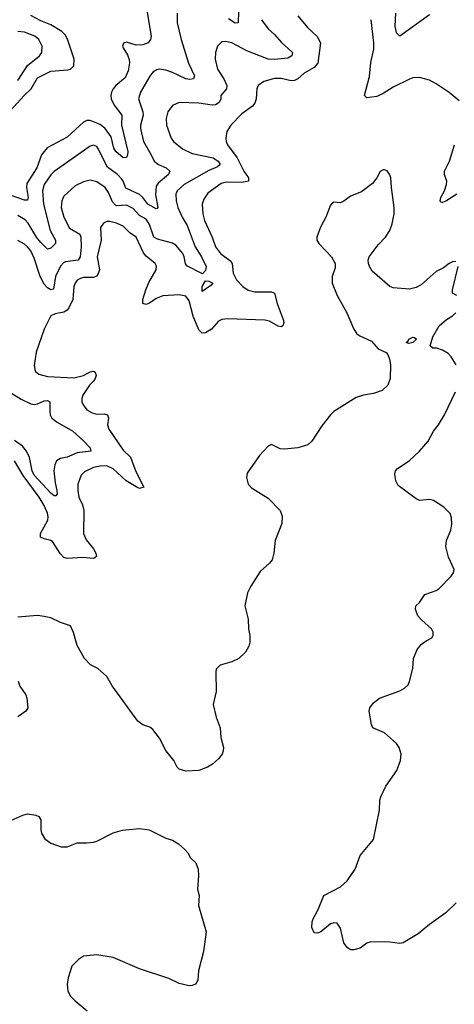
# Model space of a CAD drawing. Header units: inches. Extents: x 1843162 to 1959474, y 907081 to 1016326.
# Tile 235 of 256: x 1895702 to 1898341, y 920290 to 926270. Entities that reach past the tile are written whole.
import ezdxf

# ---------------------------------------------------------------- set-up
doc = ezdxf.new("R2010")
doc.units = ezdxf.units.IN
doc.header["$MEASUREMENT"] = 0
doc.layers.add('B8992', color=7, linetype='Continuous')

msp = doc.modelspace()

# ---------------------------------------------------------------- linework, layer by layer
at = {"layer": 'B8992', "color": 5}
for points, elevation in [([(1897032.4, 926390), (1897028.4, 926251.6), (1897010, 926248.1), (1896970, 926276.1)], 640), ([(1896469.2, 926350), (1896500.2, 926170), (1896495.2, 926150), (1896482.6, 926130), (1896450, 926116.8), (1896410, 926115.7), (1896350, 926134.3), (1896332.4, 926127.6), (1896326.3, 926110), (1896330, 926098.8), (1896356.6, 926056.6), (1896367.3, 926027.3), (1896368.3, 926008.3), (1896359.7, 925960.3), (1896342.3, 925917.7), (1896285.8, 925870), (1896268.5, 925850), (1896258.6, 925830), (1896255.1, 925810), (1896257, 925790), (1896275.3, 925750), (1896321.8, 925690), (1896320.1, 925630), (1896357.4, 925470), (1896356.9, 925450), (1896350, 925432.3), (1896330, 925431.2), (1896286.5, 925470), (1896273, 925490), (1896257.7, 925557.7), (1896220.2, 925610), (1896190, 925634.4), (1896130, 925658), (1896110, 925657), (1896090, 925648.2), (1895990, 925556.8), (1895868.7, 925491.3), (1895834.1, 925450), (1895805.5, 925370), (1895744.9, 925275.1), (1895742.3, 925250), (1895753.9, 925190), (1895750, 925174), (1895730, 925174), (1895650, 925203.2)], 620), ([(1895643.7, 925716.3), (1895728.7, 925810), (1895772.2, 925850), (1895810, 925916.6), (1895890, 925956.6), (1895994.9, 925965.1), (1896010, 925970.3), (1896030.7, 925989.3), (1896031.9, 926030), (1895992.3, 926152.3), (1895978.6, 926178.6), (1895958.4, 926198.4), (1895890, 926239.4), (1895830, 926263.8), (1895770, 926295.6)], 620), ([(1897390, 926292.7), (1897450, 926222.6), (1897507.5, 926167.5), (1897528.6, 926130), (1897513.1, 926006.9), (1897490, 925979.3), (1897430, 925945.7), (1897390, 925910.6), (1897370, 925900.8), (1897350, 925897.8), (1897290, 925913.2), (1897250, 925913.3), (1897185.1, 925894.9), (1897149.3, 925870.7), (1897141.5, 925850), (1897137.5, 925790), (1897130, 925763), (1897114.8, 925745.2), (1897050, 925697.4), (1896984.6, 925630), (1896960.3, 925590), (1896953.4, 925550), (1896954.9, 925530), (1896962.7, 925510), (1897022.1, 925430), (1897062.1, 925350), (1897091.3, 925310), (1897091.7, 925290), (1897050, 925281.7), (1896955.8, 925284.2), (1896924.6, 925275.4), (1896843.5, 925216.5), (1896819.1, 925180.9), (1896809.4, 925150.5), (1896813.7, 925090), (1896824.1, 925050), (1896870.1, 924950.1), (1896891.6, 924890), (1896921, 924850), (1896983.9, 924803.9), (1896991.8, 924790), (1896998.4, 924730), (1897018.6, 924690), (1897056.6, 924650), (1897090, 924627.9), (1897130, 924617.3), (1897230, 924617.1), (1897249.2, 924609.2), (1897266, 924546.1), (1897301.1, 924450), (1897304.9, 924430), (1897299.1, 924410), (1897290, 924403.6), (1897270.4, 924409.6), (1897218, 924438), (1897190, 924445.4), (1896965.9, 924454.1), (1896930, 924448.1), (1896910, 924438.4), (1896866, 924390), (1896830, 924367.9), (1896810, 924365.4), (1896790, 924386.6), (1896755.5, 924470), (1896730, 924561.6), (1896710, 924590.9), (1896670, 924599.8), (1896570, 924591.9), (1896530, 924577.3), (1896490, 924547.8), (1896470, 924541.2), (1896450, 924545.6), (1896449.1, 924570), (1896467.9, 924630), (1896486.4, 924673.6), (1896530.8, 924750), (1896532.8, 924772.8), (1896525.1, 924790), (1896470, 924834.7), (1896453.5, 924853.5), (1896409.7, 924950), (1896370, 924975.8), (1896330, 925015.3), (1896290, 925033.7), (1896250, 925044.7), (1896230, 925043.5), (1896210, 925033.6), (1896193.1, 925006.9), (1896195.6, 924930), (1896172.4, 924830), (1896185.6, 924750), (1896177, 924723), (1896167.9, 924712.1), (1896150, 924703.8), (1896090, 924703.7), (1896070, 924699), (1896051.5, 924688.5), (1896037.6, 924670), (1896030.2, 924650), (1896024.6, 924570), (1896000.6, 924519.4), (1895990, 924505.6), (1895970, 924494), (1895916.1, 924483.9), (1895890, 924471.2), (1895849.3, 924390), (1895800.7, 924250), (1895790.3, 924170.3), (1895795.3, 924135.3), (1895817.7, 924117.8), (1895870, 924102.8), (1896030, 924094.4), (1896090, 924109), (1896130, 924132.2), (1896150, 924135.8), (1896160.8, 924130), (1896166.3, 924110), (1896159.8, 924090), (1896150, 924074), (1896124.8, 924050), (1896085.4, 923990), (1896079.2, 923970), (1896079.1, 923950), (1896087.1, 923930), (1896110, 923901.3), (1896141.6, 923881.6), (1896170, 923874.8), (1896215.3, 923875.3), (1896234.9, 923870), (1896240.2, 923850), (1896234.5, 923810), (1896242.5, 923782.5), (1896330, 923655.2), (1896373.6, 923613.6), (1896406, 923526), (1896455.5, 923430), (1896430, 923423.5), (1896410, 923432.1), (1896349.1, 923470), (1896270, 923542.5), (1896230, 923559.9), (1896190, 923558.3), (1896150.1, 923549.9), (1896095.8, 923524.2), (1896075.9, 923504.1), (1896055.5, 923450), (1896054.1, 923410), (1896061.4, 923370), (1896082.8, 923322.8), (1896091.4, 923290), (1896090.1, 923150), (1896105.7, 923110), (1896150, 923056.6), (1896164, 923030), (1896168.3, 923010), (1896158.7, 923001.3), (1896150, 922997.6), (1896084.1, 923004.1), (1895990, 922997.9), (1895970, 923003.5), (1895947.6, 923027.6), (1895899.9, 923099.9), (1895890, 923107.8), (1895850, 923117.5), (1895828.1, 923128.1), (1895828.3, 923150), (1895871.9, 923230), (1895874.6, 923250), (1895870, 923272.1), (1895850, 923318.9), (1895820.6, 923370), (1895722.2, 923502.2), (1895670.7, 923590)], 680), ([(1896657.7, 926310), (1896658.2, 926250), (1896681.5, 926150), (1896726.3, 926006.3), (1896763.1, 925930), (1896758, 925910), (1896734.1, 925905.9), (1896710, 925909.8), (1896629.4, 925949.4), (1896590, 925963.4), (1896550.2, 925969.8), (1896534, 925966), (1896510, 925952.2), (1896492, 925928), (1896435.5, 925830), (1896422.9, 925790), (1896450.1, 925710), (1896451.2, 925690), (1896435.8, 925630), (1896435.1, 925610), (1896452.7, 925530), (1896500.2, 925450), (1896518.5, 925410), (1896544.4, 925390), (1896592.2, 925370), (1896613.1, 925350), (1896605.8, 925330), (1896542, 925278), (1896530, 925259.7), (1896526.5, 925206.5), (1896541.3, 925130), (1896536.5, 925123.5), (1896530, 925122.2), (1896480.3, 925150), (1896449.6, 925189.6), (1896428.6, 925208.6), (1896346, 925246), (1896330.8, 925290), (1896322.2, 925302.2), (1896294.7, 925330), (1896235.1, 925375.1), (1896176.8, 925490), (1896170, 925499.1), (1896150, 925508.5), (1896130, 925502.2), (1895910, 925347.8), (1895890, 925327.8), (1895850.1, 925270), (1895839.3, 925230), (1895846.4, 925150), (1895886.9, 924990), (1895919.3, 924930), (1895919.6, 924910), (1895890, 924882.4), (1895870, 924876), (1895830, 924916.1), (1895802.9, 924950), (1895753.9, 925033.9), (1895734.5, 925054.5), (1895690, 925081.5)], 640), ([(1897171, 926270), (1897210, 926214.9), (1897250, 926180.8), (1897291.5, 926131.5), (1897354.3, 926074.3), (1897357.7, 926070), (1897354.7, 926050), (1897330, 926036.2), (1897250, 926028.4), (1897210, 926031.2), (1897080.3, 926080.3), (1896990, 926128.8), (1896950, 926138.3), (1896930, 926134.7), (1896902, 926110), (1896890.2, 926069.8), (1896889.2, 926030), (1896902.3, 925970), (1896940.8, 925910), (1896959.5, 925870), (1896957.1, 925850), (1896924.1, 925810), (1896922.6, 925790), (1896913.8, 925766.2), (1896890, 925752), (1896870, 925750.5), (1896790, 925763.4), (1896670, 925766.6), (1896630.2, 925749.8), (1896601.1, 925710), (1896591.5, 925670), (1896592.7, 925630), (1896622, 925550), (1896636.5, 925530), (1896690, 925486.2), (1896750, 925457.2), (1896875.8, 925430), (1896907.5, 925410), (1896918.2, 925390), (1896903.8, 925376.2), (1896850, 925353.6), (1896700.2, 925270), (1896658.5, 925230), (1896650.9, 925210), (1896651.4, 925170), (1896661.6, 925130), (1896689.1, 925070), (1896719.2, 925019.2), (1896768.1, 924890), (1896805.3, 924830), (1896834.2, 924770), (1896830, 924746.3), (1896812.8, 924727.2), (1896715.9, 924775.9), (1896707.9, 924787.9), (1896700.7, 924830), (1896692.4, 924850), (1896650, 924900.2), (1896630, 924913.5), (1896537.8, 924937.8), (1896516.8, 924950), (1896490, 925027.1), (1896470, 925059.4), (1896430, 925080.4), (1896390, 925122.6), (1896370, 925134.3), (1896350, 925143.1), (1896290, 925140.1), (1896283.8, 925143.8), (1896264.5, 925164.5), (1896240.9, 925220.9), (1896219.8, 925250), (1896170, 925284.6), (1896130, 925294.4), (1896090, 925285), (1896039.4, 925260.6), (1895970, 925197.7), (1895956.8, 925170), (1895952.9, 925130), (1895969.6, 925070), (1896004, 925004), (1896066.4, 924966.4), (1896073.6, 924950), (1896074.5, 924890), (1896068.1, 924830), (1896057.7, 924810), (1895980.7, 924799.3), (1895966.7, 924793.3), (1895950, 924773.8), (1895918.7, 924710), (1895907.6, 924632.4), (1895890, 924629.1), (1895870, 924640.8), (1895850, 924664.5), (1895825.3, 924710), (1895790, 924821.7), (1895770, 924865.3), (1895750, 924890.6), (1895730, 924907), (1895690, 924929.8)], 660), ([(1898370, 925777.2), (1898310, 925826.9), (1898230, 925881.1), (1898190, 925902.6), (1898130, 925919.7), (1898090, 925917.4), (1898070, 925909.7), (1897970, 925859.4), (1897910, 925821.1), (1897870, 925803.7), (1897810, 925794.7), (1897794.7, 925810), (1897825.2, 925925.2), (1897833.3, 926010), (1897852.2, 926090), (1897852.3, 926130), (1897836.5, 926270)], 680), ([(1898190, 926300.4), (1898010, 926169.6), (1897990, 926189.2), (1897982, 926230), (1897986.8, 926310)], 660), ([(1895690, 925900.2), (1895750, 925991.7), (1895821.4, 926050), (1895835.3, 926070), (1895838.7, 926110), (1895817.2, 926150), (1895793.5, 926170), (1895730, 926194.7), (1895690, 926198.1)], 640), ([(1898357.4, 925210), (1898290, 925167.6), (1898270, 925159.7), (1898262.2, 925162.2), (1898255.1, 925170), (1898259.3, 925190), (1898282.3, 925230), (1898294.5, 925270), (1898295.4, 925290), (1898281.6, 925330), (1898281.4, 925350), (1898311.6, 925410), (1898342.2, 925510)], 680), ([(1898350, 924802), (1898330, 924799), (1898310, 924789), (1898276.4, 924763.6), (1898230, 924741.6), (1898139.4, 924660.6), (1898110, 924643.6), (1898070, 924633.6), (1897970, 924641.3), (1897950, 924649.6), (1897843, 924743), (1897825.7, 924770), (1897819.1, 924790), (1897817.7, 924810), (1897824, 924830), (1897877.7, 924902.3), (1897923, 924950), (1897949.6, 924990), (1897964.2, 925030), (1897975.1, 925090), (1897975.8, 925130), (1897958.9, 925250), (1897956.2, 925310), (1897950, 925328.7), (1897932.5, 925352.5), (1897918, 925358), (1897910, 925359), (1897890, 925349), (1897870.5, 925310), (1897844.9, 925275.1), (1897776.5, 925223.5), (1897710, 925198.7), (1897670, 925167), (1897650, 925157.6), (1897610, 925162.7), (1897602, 925158), (1897590, 925144), (1897560.8, 925070), (1897528, 925010), (1897506.7, 924950), (1897506, 924930), (1897517.6, 924910), (1897595.5, 924830), (1897617.3, 924790), (1897617.4, 924762.6), (1897600.3, 924710), (1897598.4, 924670), (1897630, 924594.8), (1897688.4, 924490), (1897730, 924390.8), (1897750, 924362), (1897766.8, 924350), (1897837.4, 924317.4), (1897878.8, 924270), (1897928.1, 924248.1), (1897937.1, 924237.1), (1897948.2, 924208.2), (1897953.7, 924173.7), (1897951.8, 924090), (1897937, 924050), (1897902.4, 924017.6), (1897850, 923998.9), (1897790.3, 923989.7), (1897745.1, 923974.9), (1897610, 923889.6), (1897588.4, 923870), (1897537.1, 923802.9), (1897476.5, 923710), (1897451.6, 923688.4), (1897390, 923669.8), (1897310, 923662), (1897284.4, 923664.4), (1897230, 923689), (1897210, 923679), (1897157.3, 923622.7), (1897083.6, 923516.4), (1897079.5, 923490), (1897090, 923448.4), (1897110, 923427.2), (1897210, 923363.8), (1897284.4, 923290), (1897295.1, 923255.1), (1897294, 923210), (1897254, 923106), (1897245.7, 923030), (1897234, 922990), (1897218.4, 922970), (1897161.2, 922918.8), (1897104.4, 922830), (1897086, 922790), (1897068, 922710), (1897088.4, 922630), (1897092.2, 922570), (1897100.3, 922530), (1897100.3, 922490), (1897094.1, 922465.9), (1897072.3, 922427.7), (1897033, 922390), (1896990, 922369.7), (1896918.8, 922350), (1896895.6, 922324.4), (1896892.3, 922307.7), (1896894, 922190), (1896877, 922110), (1896894.7, 922034.7), (1896918.4, 921970), (1896924, 921910), (1896939.1, 921850), (1896938, 921830), (1896930.6, 921810), (1896910, 921781.2), (1896872.1, 921747.9), (1896842.8, 921730), (1896790, 921709.6), (1896710, 921706.6), (1896670, 921717.2), (1896657.2, 921730), (1896638, 921770), (1896590, 921832.3), (1896550, 921906.6), (1896510, 921958.4), (1896492.8, 921972.8), (1896450, 921987.7), (1896418.5, 922010), (1896263.9, 922223.9), (1896230, 922281.6), (1896176, 922330), (1896131.3, 922351.3), (1896096, 922390), (1896050, 922468.7), (1896029.1, 922549.1), (1896010, 922588), (1895950, 922609), (1895890, 922637.2), (1895850, 922646), (1895810, 922652.3), (1895690, 922642)], 720), ([(1898355.5, 924595.5), (1898329.3, 924610), (1898329.4, 924630), (1898364, 924770)], 720), ([(1898352.9, 924172.9), (1898322, 924222), (1898303.1, 924243.1), (1898270, 924262), (1898234, 924274), (1898210, 924275.3), (1898195.3, 924290), (1898210, 924344.7), (1898250, 924411), (1898294, 924450), (1898330, 924470.7), (1898351.1, 924488.9)], 720), ([(1895610, 924028.6), (1895710, 923965.5), (1895770, 923937.7), (1895790, 923933.5), (1895810, 923936.8), (1895850, 923954.2), (1895870, 923956.9), (1895885.5, 923950), (1895885.2, 923890), (1895887.7, 923870), (1895897.3, 923850), (1895930, 923824.7), (1896025.3, 923770), (1896090, 923712.9), (1896130.4, 923670), (1896133.4, 923650), (1896050, 923638.5), (1895990, 923613.4), (1895950, 923605.3), (1895925.8, 923590), (1895914.4, 923565.6), (1895908.8, 923530), (1895916.7, 923456.7), (1895928.1, 923410), (1895928.9, 923391.1), (1895922, 923378), (1895910, 923377.2), (1895890, 923394.2), (1895790, 923503.4), (1895776.8, 923530), (1895761.3, 923610), (1895743.9, 923650), (1895718.9, 923678.9), (1895670, 923714.1)], 660), ([(1898352.7, 920907.2), (1898290, 920845.1), (1898190, 920775.1), (1898122.5, 920717.5), (1898030, 920664.2), (1898010, 920659.6), (1897950, 920667.6), (1897834, 920670), (1897810, 920660.9), (1897768.7, 920631.3), (1897730, 920620.7), (1897710, 920621.6), (1897690, 920634), (1897670, 920662.7), (1897650, 920753.2), (1897630, 920782.9), (1897610, 920784.7), (1897590, 920778), (1897530, 920729.3), (1897510, 920721.2), (1897490, 920724), (1897476.6, 920756.6), (1897477, 920790), (1897483.6, 920810), (1897513.7, 920866.3), (1897549.6, 920950), (1897650, 921003.1), (1897690, 921040.3), (1897738.5, 921110), (1897770, 921193), (1897849.7, 921290), (1897887.8, 921470), (1897889.7, 921529.7), (1897894.7, 921550), (1897925.9, 921614.1), (1897991.2, 921710), (1898014.7, 921770), (1898018.9, 921810), (1898006, 921850), (1897990, 921874), (1897918.1, 921938.1), (1897847.1, 921970), (1897838.5, 921990), (1897824.7, 922070), (1897828.2, 922090), (1897850, 922120.4), (1897887, 922150), (1898010, 922193.1), (1898038.4, 922210), (1898060.5, 922230), (1898069.7, 922250.3), (1898089.7, 922330), (1898093.6, 922390), (1898116, 922444), (1898142.2, 922477.8), (1898170, 922498.4), (1898204.1, 922515.9), (1898213.2, 922530), (1898212.7, 922550), (1898202.7, 922570), (1898143.3, 922623.3), (1898120.5, 922650), (1898105.1, 922690), (1898107, 922710), (1898130, 922730.6), (1898161.8, 922778.2), (1898230, 922802.3), (1898250, 922814.6), (1898322.8, 922890), (1898336.2, 922910), (1898339.3, 922930), (1898305.1, 923005.1), (1898288.7, 923070), (1898293.2, 923106.8), (1898319.8, 923170), (1898326.7, 923206.7), (1898324.9, 923244.9), (1898315.8, 923270), (1898277.6, 923310), (1898214.5, 923350), (1898190, 923355.9), (1898130, 923349.1), (1898110, 923360.3), (1898001, 923441.1), (1897986.2, 923470), (1897979.1, 923510), (1897984.7, 923530), (1897996.3, 923543.7), (1898067.3, 923590), (1898130, 923650.4), (1898182, 923710), (1898214, 923770), (1898245.1, 923810), (1898282, 923870), (1898349.2, 924010)], 720), ([(1895691.6, 922251.6), (1895703.1, 922223.1), (1895738, 922170), (1895745.5, 922150), (1895750.4, 922090), (1895739.1, 922070), (1895690, 922035.6)], 720), ([(1895630, 921399.1), (1895720.8, 921439.2), (1895750, 921446.4), (1895799.5, 921439.5), (1895818, 921430), (1895830.6, 921410.6), (1895830.6, 921349.4), (1895834.9, 921330), (1895855.3, 921295.3), (1895890, 921268.5), (1895953.1, 921246.9), (1895990, 921247), (1896050, 921270.4), (1896110, 921270.3), (1896150, 921275.3), (1896170, 921281.1), (1896269, 921331), (1896326.9, 921346.9), (1896430, 921357.4), (1896488.6, 921348.6), (1896590, 921299.1), (1896630, 921286.4), (1896665.4, 921265.4), (1896704.9, 921230), (1896722, 921210), (1896739, 921179), (1896770.5, 921150), (1896785.5, 921110), (1896788.2, 921070), (1896782, 920990), (1896790.7, 920950), (1896787.3, 920890), (1896833.4, 920730), (1896818, 920610), (1896786.9, 920493.1), (1896783.4, 920436.6), (1896770, 920413.2), (1896750, 920403.7), (1896730, 920402), (1896670, 920415.6), (1896606.4, 920446.4), (1896430, 920506.2), (1896270, 920575.1), (1896170, 920589.7), (1896090, 920581.6), (1896058, 920562), (1896019, 920521), (1895995.8, 920450), (1895990.3, 920410), (1895994, 920370), (1896010, 920339.1), (1896038, 920310), (1896110.6, 920250)], 720)]:
    msp.add_lwpolyline(points, dxfattribs=dict(at, elevation=elevation))
for points, elevation in [([(1896810, 924619), (1896809.1, 924650), (1896830, 924684.4), (1896850, 924682.6), (1896874.4, 924670), (1896863.4, 924656.6)], 660), ([(1898064, 924304), (1898048.7, 924310), (1898060.4, 924319.6), (1898064, 924330), (1898090, 924341), (1898099.8, 924339.8), (1898110.7, 924330), (1898090, 924309.2)], 720)]:
    msp.add_lwpolyline(points, close=True, dxfattribs=dict(at, elevation=elevation))

doc.saveas('drawing.dxf')
